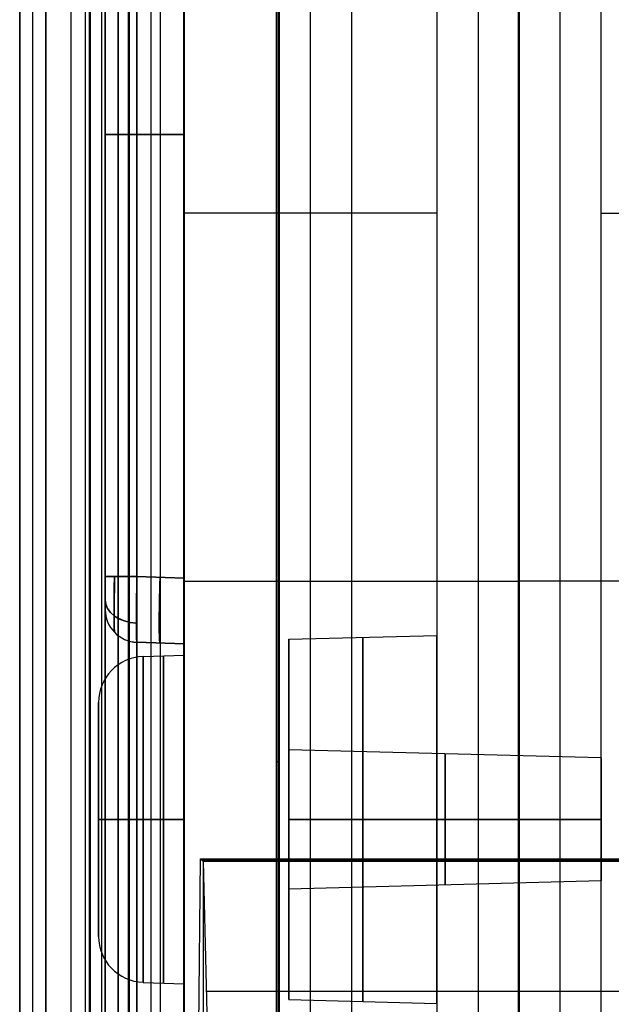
# Model space of a CAD drawing. Extents: x -15 to 7, y 1 to 148.
# Tile 32 of 194: x -8 to 1, y 73 to 88. Entities that reach past the tile are written whole.
import ezdxf

# ---------------------------------------------------------------- set-up
doc = ezdxf.new("R2010")
doc.units = 0
doc.layers.add('DEFAULT', color=7, linetype='CONTINUOUS')

msp = doc.modelspace()

# ---------------------------------------------------------------- linework, layer by layer
at = {"layer": 'DEFAULT', "color": 254}
for p, q in [((-7.845, 12.879, -53.989), (-7.845, 139.984, -53.989)), ((-7.845, 107.86, -100.713), (-7.845, 72.095, -100.713)), ((-7.445, 70.941, -91.897), (-7.445, 107.913, -91.897)), ((-6.595, 72.128, -100.746), (-6.595, 107.827, -100.746)), ((-5.345, 107.794, -100.778), (-5.345, 72.16, -100.778)), ((-7.845, 71.927, -97.897), (-7.845, 106.928, -97.897)), ((-7.845, 106.928, -85.897), (-7.845, 71.927, -85.897)), ((-7.645, 71.934, -85.904), (-7.645, 106.921, -85.904)), ((-7.645, 71.934, -97.89), (-7.645, 106.921, -97.89)), ((-7.445, 71.941, -85.911), (-7.445, 106.914, -85.911)), ((-7.445, 106.914, -97.884), (-7.445, 71.941, -97.884)), ((-0.259, 73.191, -19.7), (-0.259, 103.528, -19.7)), ((-7.845, 8.202, -18.751), (-7.845, 103.347, -18.751)), ((-7.066, 103.347, -17.951), (-7.066, 8.202, -17.951)), ((-0.259, 73.149, -18.1), (-0.259, 102.237, -18.1)), ((-5.345, 11.405, -21.057), (-5.345, 101.513, -21.057)), ((-5.846, 11.392, -21.07), (-5.846, 101.309, -21.07)), ((-6.847, 101.142, -18.6), (-6.847, 10.889, -18.6)), ((-6.847, 101.142, -19.8), (-6.847, 10.889, -19.8)), ((-6.847, 101.142, -19.2), (-6.847, 10.889, -19.2)), ((-6.782, 10.889, -18.7), (-6.782, 101.142, -18.7)), ((-6.782, 10.889, -18.7), (-6.782, 101.142, -18.7)), ((-6.777, 10.889, -19.2), (-6.777, 101.142, -19.2)), ((-6.777, 10.889, -19.2), (-6.777, 101.142, -19.2)), ((-6.773, 101.142, -19.7), (-6.773, 10.889, -19.7)), ((-6.773, 101.142, -19.7), (-6.773, 10.889, -19.7)), ((-6.347, 11.589, -17.932), (-6.347, 100.442, -17.932)), ((-6.347, 11.589, -18.6), (-6.347, 100.442, -18.6)), ((-6.347, 11.589, -19.8), (-6.347, 100.442, -19.8)), ((-6.347, 100.442, -21.083), (-6.347, 11.589, -21.083)), ((-6.347, 100.442, -20.442), (-6.347, 11.589, -20.442)), ((-6.347, 100.442, -18.266), (-6.347, 11.589, -18.266)), ((-6.197, 100.442, -18.7), (-6.197, 11.589, -18.7)), ((-6.197, 100.442, -18.7), (-6.197, 11.589, -18.7)), ((-6.189, 11.589, -18.4), (-6.189, 100.442, -18.4)), ((-6.189, 11.589, -18.4), (-6.189, 100.442, -18.4)), ((-6.182, 100.442, -18.1), (-6.182, 11.589, -18.1)), ((-6.182, 11.589, -18.1), (-6.182, 100.442, -18.1)), ((-6.545, 18.13, -25.957), (-6.545, 97.29, -25.957)), ((-6.545, 18.13, -21.767), (-6.545, 96.79, -21.767)), ((-6.545, 96.79, -30.148), (-6.545, 18.13, -30.148)), ((-6.062, 17.631, -30.648), (-6.062, 96.79, -30.648)), ((-6.062, 96.79, -21.267), (-6.062, 17.631, -21.267)), ((-5.704, 17.618, -30.66), (-5.704, 96.802, -30.66)), ((-5.704, 17.618, -21.254), (-5.704, 96.802, -21.254)), ((-5.345, 17.606, -30.673), (-5.345, 96.815, -30.673)), ((-5.345, 96.815, -21.242), (-5.345, 17.606, -21.242)), ((-3.937, 58.919, -19.7), (-3.937, 95.103, -19.7)), ((-3.916, 58.94, -18.9), (-3.916, 95.082, -18.9)), ((-3.895, 58.961, -18.1), (-3.895, 95.061, -18.1)), ((-6.545, 93.777, -46.639), (-6.545, 79.326, -46.639)), ((-6.545, 93.777, -72.507), (-6.545, 79.327, -72.507)), ((-6.545, 79.826, -36.977), (-6.545, 93.278, -36.977)), ((-6.545, 93.278, -56.301), (-6.545, 79.826, -56.301)), ((-6.545, 79.826, -62.845), (-6.545, 93.278, -62.845)), ((-6.545, 93.278, -82.169), (-6.545, 79.826, -82.169)), ((-6.062, 79.826, -56.801), (-6.062, 93.278, -56.801)), ((-6.062, 93.278, -36.477), (-6.062, 79.826, -36.477)), ((-6.062, 79.826, -82.669), (-6.062, 93.278, -82.669)), ((-6.062, 93.278, -62.345), (-6.062, 79.826, -62.345)), ((-5.704, 79.814, -56.814), (-5.704, 93.29, -56.814)), ((-5.704, 79.814, -36.465), (-5.704, 93.29, -36.465)), ((-5.704, 79.814, -82.682), (-5.704, 93.29, -82.682)), ((-5.704, 79.814, -62.333), (-5.704, 93.29, -62.333)), ((-5.345, 79.801, -56.826), (-5.345, 93.303, -56.826)), ((-5.345, 93.303, -36.452), (-5.345, 79.801, -36.452)), ((-5.345, 79.801, -82.694), (-5.345, 93.303, -82.694)), ((-5.345, 93.303, -62.32), (-5.345, 79.801, -62.32)), ((-6.545, 86.552, -56.301), (-6.545, 86.552, -36.977)), ((-6.545, 86.552, -82.169), (-6.545, 86.552, -62.845)), ((-5.345, 86.552, -56.826), (-6.062, 86.552, -56.801)), ((-6.062, 86.552, -36.477), (-5.345, 86.552, -36.452)), ((-5.345, 86.552, -82.694), (-6.062, 86.552, -82.669)), ((-6.062, 86.552, -62.345), (-5.345, 86.552, -62.32)), ((-6.062, 79.826, -62.345), (-5.345, 79.801, -62.32)), ((-6.062, 79.826, -36.477), (-5.345, 79.801, -36.452)), ((-5.345, 79.801, -56.826), (-6.062, 79.826, -56.801)), ((-5.345, 79.801, -82.694), (-6.062, 79.826, -82.669)), ((-6.545, 79.327, -81.67), (-6.545, 79.327, -63.345)), ((-6.545, 79.326, -55.802), (-6.545, 79.326, -37.477)), ((-6.062, 78.827, -37.477), (-6.062, 78.827, -55.802)), ((-6.062, 78.827, -63.345), (-6.062, 78.827, -81.67)), ((-5.345, 78.802, -63.32), (-6.062, 78.827, -63.345)), ((-5.345, 78.802, -37.452), (-6.062, 78.827, -37.477)), ((-6.062, 78.827, -55.802), (-5.345, 78.802, -55.827)), ((-6.062, 78.827, -81.67), (-5.345, 78.802, -81.695)), ((-6.062, 78.827, -46.639), (-5.345, 78.802, -46.639)), ((-6.062, 78.827, -72.507), (-5.345, 78.802, -72.507)), ((-5.345, 78.802, -81.695), (-6.062, 78.827, -81.67)), ((-5.704, 78.814, -55.814), (-5.704, 78.814, -37.464)), ((-5.704, 78.814, -81.682), (-5.704, 78.814, -63.332)), ((-5.345, 78.802, -37.452), (-5.345, 78.802, -55.827)), ((-5.345, 78.802, -63.32), (-5.345, 78.802, -81.695)), ((-5.345, 73.308, -55.549), (-5.345, 78.802, -55.549)), ((-5.969, 78.611, -89.346), (-5.345, 78.632, -89.346)), ((-6.645, 74.354, -89.346), (-6.645, 77.911, -89.346)), ((-3.937, 77.011, -19.7), (-3.895, 77.011, -18.1)), ((-7.845, 76.545, -100.713), (-7.845, 76.545, -97.897)), ((-7.845, 76.545, -85.897), (-7.845, 76.545, -18.751)), ((-5.345, 76.402, -100.778), (-5.345, 76.402, -91.831)), ((-5.345, 76.402, -86.86), (-5.345, 76.402, -30.673)), ((-5.345, 76.402, -21.242), (-5.345, 76.402, -21.057)), ((-6.645, 76.132, -87.567), (-6.645, 76.132, -91.125)), ((-5.345, 76.132, -86.846), (-5.969, 76.132, -86.868)), ((-5.969, 76.132, -91.824), (-5.345, 76.132, -91.846)), ((-5.969, 73.654, -89.346), (-5.345, 73.632, -89.346))]:
    msp.add_line(p, q, dxfattribs=at)
at = {"layer": 'DEFAULT', "color": 7}
for p, q in [((-1.5, 113.86, -86.384), (-1.5, 64.874, -86.384)), ((-0.875, 113.877, -86.368), (-0.875, 64.858, -86.368)), ((-0.25, 113.893, -86.351), (-0.25, 64.841, -86.351)), ((0.375, 64.858, -86.368), (0.375, 113.877, -86.368)), ((1, 64.874, -86.384), (1, 113.86, -86.384)), ((-3.425, 108.782, -98.462), (-3.425, 61.925, -98.462)), ((-1.5, 108.831, -98.412), (-1.5, 61.875, -98.412)), ((1, 61.875, -98.412), (1, 108.831, -98.412)), ((-5.35, 108.732, -98.513), (-5.35, 61.976, -98.513)), ((-1.5, 107.633, -95.148), (-1.5, 71.101, -95.148)), ((1, 71.602, -95.148), (1, 107.132, -95.148)), ((-5.35, 61.976, -100.778), (-5.35, 97.667, -100.778)), ((-2.8, 97.664, -100.845), (-2.8, 61.909, -100.845)), ((-0.25, 61.842, -100.912), (-0.25, 97.661, -100.912)), ((-1.5, 85.353, -98.412), (-5.35, 85.353, -98.513)), ((1, 85.353, -98.412), (4.85, 85.353, -98.513)), ((-5.35, 79.755, -100.778), (-0.25, 79.755, -100.912)), ((4.85, 79.755, -100.778), (-0.25, 79.755, -100.912)), ((-3.75, 78.874, -89.346), (-1.5, 78.932, -89.346)), ((-3.75, 77.191, -89.346), (-3.75, 78.874, -89.346)), ((1, 77.067, -89.346), (-3.75, 77.191, -89.346)), ((-3.75, 76.132, -92.087), (-1.5, 76.132, -92.146)), ((-1.5, 76.132, -86.546), (-3.75, 76.132, -86.605)), ((-3.75, 76.132, -90.405), (1, 76.132, -90.28)), ((1, 76.132, -88.411), (-3.75, 76.132, -88.287)), ((-3.75, 76.132, -92.087), (-3.75, 76.132, -90.405)), ((-3.75, 76.132, -88.287), (-3.75, 76.132, -86.605)), ((1, 75.198, -89.346), (-3.75, 75.074, -89.346)), ((-3.75, 73.391, -89.346), (-3.75, 75.074, -89.346)), ((-3.75, 73.391, -89.346), (-1.5, 73.332, -89.346))]:
    msp.add_line(p, q, dxfattribs=at)
at = {"layer": 'DEFAULT', "color": 171}
for p, q in [((-5.15, 69.887, -101.212), (-5.097, 75.534, -102.725)), ((-5.097, 75.534, -102.725), (-5.053, 75.491, -103.975)), ((-5.097, 75.534, -102.725), (4.598, 75.534, -102.725)), ((-5.075, 75.512, -103.35), (4.576, 75.512, -103.35)), ((-5.053, 75.491, -103.975), (-4.964, 71.547, -106.539)), ((4.554, 75.491, -103.975), (-5.053, 75.491, -103.975)), ((-0.25, 75.491, -103.975), (-0.25, 75.534, -102.725)), ((-0.25, 70.345, -101.335), (-0.25, 75.534, -102.725)), ((-0.25, 75.491, -103.975), (-0.25, 71.547, -106.539)), ((-5.051, 27.536, -104.037), (-5.051, 75.396, -104.037)), ((-5.008, 73.519, -105.257), (4.509, 73.519, -105.257))]:
    msp.add_line(p, q, dxfattribs=at)
at = {"layer": 'DEFAULT', "color": 254, "extrusion": (0, 1, 0)}
for centre, radius, start, end in [((6.045, -82.169, 86.552), 0.5, 272, 0), ((6.045, -62.845, 86.552), 0.5, 0, 88), ((6.045, -56.301, 86.552), 0.5, 272, 0), ((6.045, -36.977, 86.552), 0.5, 0, 88), ((5.945, -87.567, 76.132), 0.7, 0, 88), ((5.945, -91.125, 76.132), 0.7, 272, 0)]:
    msp.add_arc(centre, radius, start, end, dxfattribs=at)
at = {"layer": 'DEFAULT', "color": 254, "extrusion": (1, 3.03351e-15, -1.25607e-15)}
msp.add_arc((79.826, -37.477, -6.545), 0.5, 89.9856, 180.0144, dxfattribs=at)
at = {"layer": 'DEFAULT', "color": 254, "extrusion": (1, 8.57918e-15, 8.57918e-15)}
msp.add_arc((79.826, -55.802, -6.545), 0.5, 179.9856, 270.0144, dxfattribs=at)
at = {"layer": 'DEFAULT', "color": 254, "extrusion": (1, 4.28959e-15, -4.28959e-15)}
msp.add_arc((79.826, -63.345, -6.545), 0.5, 89.9856, 180.0144, dxfattribs=at)
at = {"layer": 'DEFAULT', "color": 254, "extrusion": (1, 1.25607e-15, 3.03351e-15)}
msp.add_arc((79.826, -81.67, -6.545), 0.5, 179.9856, 270.0144, dxfattribs=at)
at = {"layer": 'DEFAULT', "color": 254, "extrusion": (1.02777e-15, 1, 2.94315e-14)}
msp.add_arc((6.045, -82.169, 79.826), 0.5, 272, 0, dxfattribs=at)
at = {"layer": 'DEFAULT', "color": 254, "extrusion": (3.45035e-13, 1, -2.76319e-13)}
msp.add_arc((6.045, -62.845, 79.826), 0.5, 0, 88, dxfattribs=at)
at = {"layer": 'DEFAULT', "color": 254, "extrusion": (-5.78366e-14, 1, -2.74131e-14)}
msp.add_arc((6.045, -56.301, 79.826), 0.5, 272, 360, dxfattribs=at)
at = {"layer": 'DEFAULT', "color": 254, "extrusion": (4.90267e-13, 1, -4.45006e-13)}
msp.add_arc((6.045, -36.977, 79.826), 0.5, 360, 88, dxfattribs=at)
at = {"layer": 'DEFAULT', "color": 254, "extrusion": (0.999948, -0.007194, -0.007194)}
for centre in [(79.784, -81.712, -6.385), (79.784, -55.844, -6.571)]:
    msp.add_arc(centre, 0.853, 180.4141, 269.583, dxfattribs=at)
at = {"layer": 'DEFAULT', "color": 254, "extrusion": (0.999948, -0.007194, 0.007194)}
for centre in [(79.784, -63.299, -7.428), (79.784, -37.432, -7.242)]:
    msp.add_arc(centre, 0.853, 90.417, 179.5859, dxfattribs=at)
at = {"layer": 'DEFAULT', "color": 254, "extrusion": (0.999696, -0.017434, 0.017434)}
for centre in [(79.709, -63.206, -8.539), (79.709, -37.342, -8.088), (79.709, -63.206, -8.539), (79.709, -37.342, -8.088)]:
    msp.add_arc(centre, 1, 90.0313, 179.9862, dxfattribs=at)
at = {"layer": 'DEFAULT', "color": 254, "extrusion": (0.999696, -0.017434, -0.017434)}
for centre in [(79.709, -55.923, -6.462), (79.709, -81.787, -6.011), (79.709, -81.787, -6.011), (79.709, -55.923, -6.462)]:
    msp.add_arc(centre, 1, 180.0138, 269.9687, dxfattribs=at)
at = {"layer": 'DEFAULT', "color": 254, "extrusion": (0.998783, -0.034878, 0.034878)}
for centre in [(79.567, -62.999, -10.66), (79.567, -37.147, -9.757)]:
    msp.add_arc(centre, 1, 90.0698, 180, dxfattribs=at)
at = {"layer": 'DEFAULT', "color": 254, "extrusion": (0.998783, -0.034878, -0.034878)}
for centre in [(79.567, -56.075, -6.504), (79.567, -81.927, -5.602)]:
    msp.add_arc(centre, 1, 180, 269.9302, dxfattribs=at)
at = {"layer": 'DEFAULT', "color": 254, "extrusion": (1, 5.17831e-15, 3.40087e-15)}
msp.add_arc((79.801, -55.827, -5.345), 0.999, 179.9856, 270.0144, dxfattribs=at)
at = {"layer": 'DEFAULT', "color": 254, "extrusion": (1, 2.14479e-15, -2.14479e-15)}
msp.add_arc((79.801, -37.451, -5.345), 0.999, 89.9856, 180.0144, dxfattribs=at)
at = {"layer": 'DEFAULT', "color": 254, "extrusion": (1, 1.51676e-15, 6.28037e-16)}
msp.add_arc((79.801, -81.695, -5.345), 0.999, 179.9856, 270.0144, dxfattribs=at)
at = {"layer": 'DEFAULT', "color": 254, "extrusion": (1, 0, 0)}
for centre, radius, start, end in [((79.801, -63.319, -5.345), 0.999, 89.9856, 180.0144), ((76.132, -89.346, -5.345), 2.5, 270, 90), ((76.132, -89.346, -5.657), 2.489, 270, 90), ((76.132, -89.346, -6.645), 1.779, 270, 90), ((76.132, -89.346, -6.645), 1.779, 90, 270), ((76.132, -89.346, -5.657), 2.489, 90, 270), ((76.132, -89.346, -5.345), 2.5, 90, 270)]:
    msp.add_arc(centre, radius, start, end, dxfattribs=at)
at = {"layer": 'DEFAULT', "color": 254, "extrusion": (-2.00804e-14, 0.707107, -0.707107)}
msp.add_arc((6.045, -1.803, 114.195), 0.5, 272.8273, 0, dxfattribs=at)
at = {"layer": 'DEFAULT', "color": 254, "extrusion": (-3.46113e-14, 0.707107, 0.707107)}
msp.add_arc((6.045, -100.737, 11.654), 0.5, 360, 87.1727, dxfattribs=at)
at = {"layer": 'DEFAULT', "color": 254, "extrusion": (4.65135e-14, -0.707107, 0.707107)}
msp.add_arc((-6.045, 16.488, -95.903), 0.5, 180, 267.1727, dxfattribs=at)
at = {"layer": 'DEFAULT', "color": 254, "extrusion": (2.63601e-14, 0.707107, 0.707107)}
msp.add_arc((6.045, -82.446, 29.946), 0.5, 0, 87.1727, dxfattribs=at)
at = {"layer": 'DEFAULT', "color": 254}
for centre, radius, start, end in [((-6.045, 79.327, -81.67), 0.5, 180, 268), ((-6.045, 79.327, -63.345), 0.5, 180, 268), ((-6.045, 79.327, -72.507), 0.5, 180, 268), ((-6.045, 79.326, -55.802), 0.5, 180, 268), ((-6.045, 79.326, -37.477), 0.5, 180, 268), ((-6.045, 79.326, -46.639), 0.5, 180, 268), ((-5.945, 77.911, -89.346), 0.7, 92, 180), ((-5.945, 74.354, -89.346), 0.7, 180, 268)]:
    msp.add_arc(centre, radius, start, end, dxfattribs=at)
at = {"layer": 'DEFAULT', "color": 7, "extrusion": (1, 0, -7.93016e-17)}
msp.add_arc((76.132, -89.346, -1.5), 2.8, 270, 90, dxfattribs=at)
at = {"layer": 'DEFAULT', "color": 7, "extrusion": (1, 0, 0)}
for centre, radius, start, end in [((76.132, -89.346, -3.75), 2.741, 270, 90), ((76.132, -89.346, -2.625), 2.771, 270, 90), ((76.132, -89.346, -3.75), 1.059, 270, 90), ((76.132, -89.346, -1.375), 0.997, 270, 90), ((76.132, -89.346, -3.75), 1.059, 90, 270), ((76.132, -89.346, -2.625), 2.771, 90, 270), ((76.132, -89.346, -1.375), 0.997, 90, 270)]:
    msp.add_arc(centre, radius, start, end, dxfattribs=at)
at = {"layer": 'DEFAULT', "color": 254, "extrusion": (1, 0, 1.79199e-16)}
msp.add_arc((76.132, -89.346, -5.969), 2.478, 270, 90, dxfattribs=at)
at = {"layer": 'DEFAULT', "color": 254, "extrusion": (1, 0, 2.49682e-16)}
msp.add_arc((76.132, -89.346, -6.645), 1.779, 270, 90, dxfattribs=at)
at = {"layer": 'DEFAULT', "color": 7, "extrusion": (1, 2.93316e-32, -2.37599e-16)}
msp.add_arc((76.132, -89.346, 1), 0.935, 270, 90, dxfattribs=at)
at = {"layer": 'DEFAULT', "color": 254, "extrusion": (1, 0, -2.49682e-16)}
msp.add_arc((76.132, -89.346, -6.645), 1.779, 90, 270, dxfattribs=at)
at = {"layer": 'DEFAULT', "color": 254, "extrusion": (1, 0, -1.79199e-16)}
msp.add_arc((76.132, -89.346, -5.969), 2.478, 90, 270, dxfattribs=at)
at = {"layer": 'DEFAULT', "color": 7, "extrusion": (1, 9.83904e-32, 0)}
msp.add_arc((76.132, -89.346, -3.75), 2.741, 90, 270, dxfattribs=at)
at = {"layer": 'DEFAULT', "color": 7, "extrusion": (1, 2.24643e-32, -7.93016e-17)}
msp.add_arc((76.132, -89.346, -1.5), 2.8, 90, 270, dxfattribs=at)
at = {"layer": 'DEFAULT', "color": 7, "extrusion": (1, -4.5186e-31, -8.58892e-46)}
msp.add_arc((76.132, -89.346, 1), 0.935, 90, 270, dxfattribs=at)

doc.saveas('drawing.dxf')
